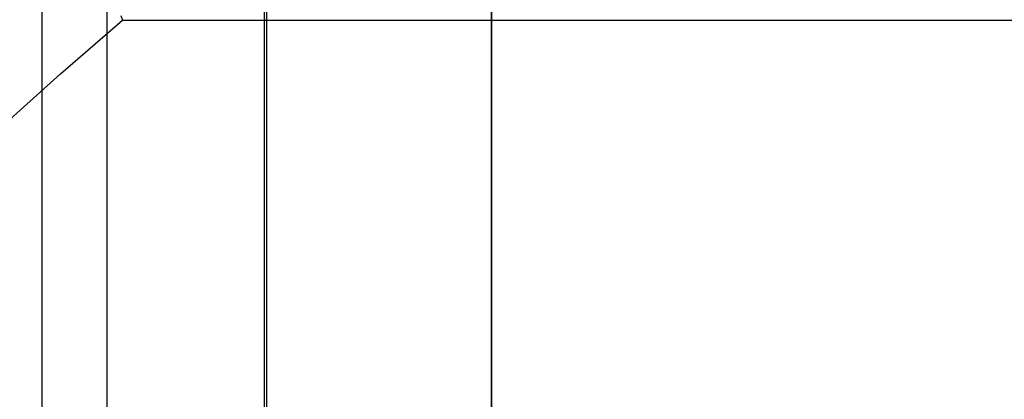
# Model space of a CAD drawing. Header units: millimetres. Extents: x 4627 to 5374, y -356 to 20.
# Tile 12 of 44: x 4702 to 4746, y -27 to -10. Entities that reach past the tile are written whole.
import ezdxf

# ---------------------------------------------------------------- set-up
doc = ezdxf.new("R2010")
doc.units = ezdxf.units.MM
doc.layers.add('Slope storage bench', color=7, linetype='Continuous', true_color=0x000000)
doc.layers.add('Slope storage bench$Lid', color=7, linetype='Continuous', true_color=0x000000)

msp = doc.modelspace()

# ---------------------------------------------------------------- linework, layer by layer
at = {"layer": 'Slope storage bench'}
for p, q in [((4702.803, -290.1, -150), (4702.803, 10.1, -150)), ((4702.803, -288.689, -290.1), (4702.803, 8.689, -290.1)), ((4705.702, -288.689, -297.1), (4705.702, 8.689, -297.1)), ((4712.703, -288.689, -300), (4712.703, 8.689, -300)), ((4702.803, -280), (4702.803, 0)), ((4712.803, -280), (4712.803, 0)), ((4722.803, 0, -280), (4722.803, -280, -280)), ((4722.803, -140), (4722.803, 0)), ((4722.803, -280, -150), (4722.803, 0, -150))]:
    msp.add_line(p, q, dxfattribs=at)
at = {"layer": 'Slope storage bench$Lid'}
for p, q in [((4703.628, -12.432, 20), (4706.389, -10.043, 20)), ((4703.628, -12.432), (4706.389, -10.043)), ((4706.315, -9.843, 19.998), (4706.389, -10.043, 20)), ((4706.315, -9.843, 0.002), (4706.389, -10.043)), ((4706.389, -10.043, 20), (5298.449, -10.043, 20)), ((4706.389, -10.043), (5298.449, -10.043)), ((4700.913, -14.871, 20), (4703.628, -12.432, 20)), ((4700.913, -14.871), (4703.628, -12.432))]:
    msp.add_line(p, q, dxfattribs=at)

doc.saveas('drawing.dxf')
